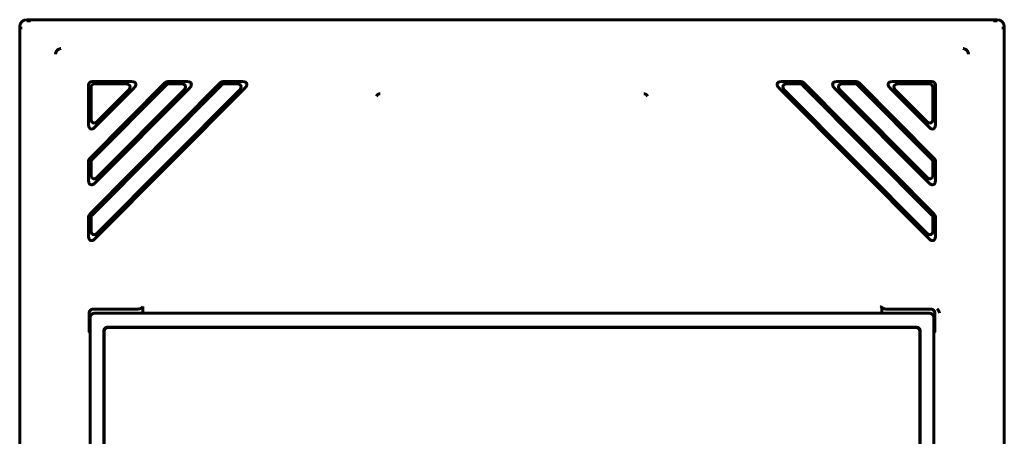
# Model space of a CAD drawing. Header units: millimetres. Extents: x 0 to 594, y 0 to 420.
# Tile 7 of 19: x 157 to 192, y 297 to 312. Entities that reach past the tile are written whole.
import ezdxf

# ---------------------------------------------------------------- set-up
doc = ezdxf.new("R2010")
doc.units = ezdxf.units.MM
doc.linetypes.add('K5LT_BASIC', pattern=[0])
doc.layers.add('Системный слой', color=7, linetype='Continuous')

msp = doc.modelspace()

# ---------------------------------------------------------------- linework, layer by layer
at = {"layer": 'Системный слой', "color": 150, "linetype": 'K5LT_BASIC', "lineweight": 60, "true_color": 0x0080ff}
for p, q in [((156.9721, 312.2882), (191.4721, 312.2882)), ((156.7221, 254.5382), (156.7221, 312.0382)), ((156.7576, 312.0382), (156.7578, 311.9455)), ((191.6866, 312.0382), (191.6865, 311.9455)), ((191.7221, 254.5382), (191.7221, 312.0382)), ((159.1721, 309.9583), (159.1721, 308.5499)), ((163.8649, 310.0499), (159.2099, 305.364)), ((161.8915, 310.0499), (159.2099, 307.3505)), ((159.2587, 309.8717), (159.2587, 308.7599)), ((161.9275, 309.9633), (159.2965, 307.3148)), ((163.9009, 309.9633), (159.2965, 305.3283)), ((160.7012, 310.0882), (159.302, 310.0882)), ((160.4931, 310.0016), (159.3886, 310.0016)), ((159.3942, 308.4583), (160.7934, 309.8668)), ((159.3942, 304.4854), (164.7402, 309.8668)), ((159.3942, 306.4719), (162.7668, 309.8668)), ((159.4808, 308.6684), (160.5853, 309.7802)), ((159.4808, 304.6954), (164.5321, 309.7802)), ((159.4808, 306.6819), (162.5587, 309.7802)), ((162.6746, 310.0882), (161.9836, 310.0882)), ((162.4665, 310.0016), (162.0197, 310.0016)), ((164.648, 310.0882), (163.957, 310.0882)), ((164.4399, 310.0016), (163.9931, 310.0016)), ((189.0501, 304.4854), (183.7041, 309.8668)), ((183.7962, 310.0882), (184.4872, 310.0882)), ((188.9635, 304.6954), (183.9122, 309.7802)), ((184.0043, 310.0016), (184.4512, 310.0016)), ((184.5433, 309.9633), (189.1478, 305.3283)), ((184.5794, 310.0499), (189.2344, 305.364)), ((189.0501, 306.4719), (185.6775, 309.8668)), ((185.7696, 310.0882), (186.4606, 310.0882)), ((188.9635, 306.6819), (185.8856, 309.7802)), ((185.9777, 310.0016), (186.4246, 310.0016)), ((186.5167, 309.9633), (189.1478, 307.3148)), ((186.5528, 310.0499), (189.2344, 307.3505)), ((189.0501, 308.4583), (187.6509, 309.8668)), ((187.743, 310.0882), (189.1422, 310.0882)), ((188.9635, 308.6684), (187.859, 309.7802)), ((187.9511, 310.0016), (189.0556, 310.0016)), ((189.1855, 309.8717), (189.1855, 308.7599)), ((189.2721, 309.9583), (189.2721, 308.5499)), ((159.1721, 307.2589), (159.1721, 306.5634)), ((159.2587, 307.2232), (159.2587, 306.7735)), ((189.1855, 307.2232), (189.1855, 306.7735)), ((189.2721, 307.2589), (189.2721, 306.5634)), ((159.1721, 305.2725), (159.1721, 304.5769)), ((159.2587, 305.2368), (159.2587, 304.787)), ((189.1855, 305.2368), (189.1855, 304.787)), ((189.2721, 305.2725), (189.2721, 304.5769)), ((161.0979, 302.0867), (161.0979, 301.8382)), ((159.1896, 301.1715), (159.1896, 301.8382)), ((159.3396, 301.9882), (160.8782, 301.9882)), ((189.0722, 301.8382), (159.3721, 301.8382)), ((187.3699, 301.8382), (187.3699, 302.0422)), ((189.1047, 301.9882), (187.566, 301.9882)), ((189.2547, 301.2689), (189.2547, 301.8382)), ((159.2221, 301.6883), (159.2221, 257.3382)), ((189.2221, 257.3382), (189.2221, 301.6883)), ((159.1896, 301.1715), (159.2221, 301.1227)), ((159.1896, 301.1715), (159.2221, 301.1715)), ((159.7112, 301.1992), (159.7112, 279.9773)), ((159.7221, 301.1882), (159.7221, 279.9882)), ((188.5831, 301.3491), (159.8612, 301.3491)), ((188.5721, 301.3382), (159.8721, 301.3382)), ((188.7221, 279.9882), (188.7221, 301.1882)), ((188.733, 279.9773), (188.733, 301.1992)), ((189.253, 301.169), (189.2221, 301.1227))]:
    msp.add_line(p, q, dxfattribs=at)
for centre, start, end in [((156.9721, 312.0382), 90, 180), ((191.4721, 312.0382), 0, 90)]:
    msp.add_arc(centre, 0.25, start, end, dxfattribs=at)
for points in [[(157.1116, 312.2523), (157.0998, 312.2523), (157.0762, 312.2523), (157.0386, 312.2524), (157.0052, 312.2525), (156.983, 312.2526), (156.9721, 312.2526)], [(191.3327, 312.2523), (191.3444, 312.2523), (191.368, 312.2523), (191.4056, 312.2524), (191.439, 312.2525), (191.4612, 312.2526), (191.4721, 312.2526)], [(158.1848, 311.2574), (158.1787, 311.2573), (158.165, 311.2566), (158.138, 311.2497), (158.1113, 311.2389), (158.0836, 311.2226), (158.0597, 311.2029), (158.038, 311.1783), (158.02, 311.1498), (158.0068, 311.1191), (157.9986, 311.0872), (157.9969, 311.0674), (157.9969, 311.0576)], [(190.4474, 311.0576), (190.4474, 311.0674), (190.4456, 311.0872), (190.4375, 311.119), (190.4243, 311.1496), (190.4065, 311.1781), (190.3848, 311.2026), (190.361, 311.2224), (190.3334, 311.2387), (190.3064, 311.2496), (190.2793, 311.2566), (190.2656, 311.2573), (190.2594, 311.2574)], [(159.302, 310.0882), (159.2587, 310.0882), (159.2014, 310.059), (159.1721, 310.0016), (159.1721, 309.9583)], [(159.2587, 309.8717), (159.2587, 309.915), (159.288, 309.9724), (159.3453, 310.0016), (159.3886, 310.0016)], [(160.4931, 310.0016), (160.5451, 310.0016), (160.602, 309.982), (160.646, 309.9353), (160.6481, 309.8713), (160.6219, 309.8171), (160.5853, 309.7802)], [(160.7934, 309.8668), (160.83, 309.9037), (160.8562, 309.9579), (160.8541, 310.0219), (160.8101, 310.0686), (160.7532, 310.0882), (160.7012, 310.0882)], [(161.9836, 310.0882), (161.9476, 310.0882), (161.9169, 310.0754), (161.8915, 310.0499)], [(161.9275, 309.9633), (161.9529, 309.9888), (161.9836, 310.0016), (162.0197, 310.0016)], [(162.4665, 310.0016), (162.5185, 310.0016), (162.5754, 309.982), (162.6194, 309.9353), (162.6215, 309.8713), (162.5953, 309.8171), (162.5587, 309.7802)], [(162.7668, 309.8668), (162.8034, 309.9037), (162.8296, 309.9579), (162.8275, 310.0219), (162.7835, 310.0686), (162.7266, 310.0882), (162.6746, 310.0882)], [(163.957, 310.0882), (163.921, 310.0882), (163.8903, 310.0754), (163.8649, 310.0499)], [(163.9009, 309.9633), (163.9263, 309.9888), (163.957, 310.0016), (163.9931, 310.0016)], [(164.4399, 310.0016), (164.4919, 310.0016), (164.5488, 309.982), (164.5928, 309.9353), (164.5949, 309.8713), (164.5687, 309.8171), (164.5321, 309.7802)], [(164.7402, 309.8668), (164.7768, 309.9037), (164.803, 309.9579), (164.8009, 310.0219), (164.7569, 310.0686), (164.7, 310.0882), (164.648, 310.0882)], [(183.7041, 309.8668), (183.6674, 309.9037), (183.6412, 309.9579), (183.6433, 310.0219), (183.6873, 310.0686), (183.7442, 310.0882), (183.7962, 310.0882)], [(184.0043, 310.0016), (183.9523, 310.0016), (183.8954, 309.982), (183.8515, 309.9353), (183.8493, 309.8713), (183.8755, 309.8171), (183.9122, 309.7802)], [(184.5433, 309.9633), (184.5179, 309.9888), (184.4872, 310.0016), (184.4512, 310.0016)], [(184.4872, 310.0882), (184.5232, 310.0882), (184.554, 310.0754), (184.5794, 310.0499)], [(185.6775, 309.8668), (185.6408, 309.9037), (185.6146, 309.9579), (185.6167, 310.0219), (185.6607, 310.0686), (185.7176, 310.0882), (185.7696, 310.0882)], [(185.9777, 310.0016), (185.9257, 310.0016), (185.8688, 309.982), (185.8249, 309.9353), (185.8227, 309.8713), (185.8489, 309.8171), (185.8856, 309.7802)], [(186.5167, 309.9633), (186.4913, 309.9888), (186.4606, 310.0016), (186.4246, 310.0016)], [(186.4606, 310.0882), (186.4966, 310.0882), (186.5274, 310.0754), (186.5528, 310.0499)], [(187.6509, 309.8668), (187.6142, 309.9037), (187.588, 309.9579), (187.5901, 310.0219), (187.6341, 310.0686), (187.691, 310.0882), (187.743, 310.0882)], [(187.9511, 310.0016), (187.8991, 310.0016), (187.8422, 309.982), (187.7982, 309.9353), (187.7961, 309.8713), (187.8223, 309.8171), (187.859, 309.7802)], [(189.1855, 309.8717), (189.1855, 309.915), (189.1563, 309.9724), (189.0989, 310.0016), (189.0556, 310.0016)], [(189.1422, 310.0882), (189.1855, 310.0882), (189.2429, 310.059), (189.2721, 310.0016), (189.2721, 309.9583)], [(169.4316, 309.6078), (169.4274, 309.6015), (169.4189, 309.5879), (169.4106, 309.5724), (169.4065, 309.5641)], [(169.5381, 309.6534), (169.5286, 309.6526), (169.5103, 309.6499), (169.4847, 309.6432), (169.4621, 309.6337), (169.4436, 309.6218), (169.4348, 309.6126), (169.4316, 309.6078)], [(178.9062, 309.6534), (178.9156, 309.6526), (178.9339, 309.6499), (178.9596, 309.6432), (178.9821, 309.6337), (179.0007, 309.6218), (179.0094, 309.6126), (179.0126, 309.6078)], [(179.0126, 309.6078), (179.0168, 309.6015), (179.0254, 309.5879), (179.0336, 309.5724), (179.0377, 309.5641)], [(159.4808, 308.6684), (159.4438, 308.6311), (159.3895, 308.6045), (159.3253, 308.6062), (159.2785, 308.6502), (159.2587, 308.7074), (159.2587, 308.7599)], [(188.9635, 308.6684), (189.0005, 308.6311), (189.0548, 308.6045), (189.119, 308.6062), (189.1658, 308.6502), (189.1855, 308.7074), (189.1855, 308.7599)], [(159.1721, 308.5499), (159.1721, 308.4974), (159.1918, 308.4402), (159.2386, 308.3961), (159.3029, 308.3944), (159.3572, 308.4211), (159.3942, 308.4583)], [(189.2721, 308.5499), (189.2721, 308.4974), (189.2524, 308.4402), (189.2056, 308.3961), (189.1414, 308.3944), (189.0871, 308.4211), (189.0501, 308.4583)], [(159.2099, 307.3505), (159.1847, 307.3252), (159.1721, 307.2946), (159.1721, 307.2589)], [(159.2587, 307.2232), (159.2587, 307.2589), (159.2713, 307.2895), (159.2965, 307.3148)], [(189.1855, 307.2232), (189.1855, 307.2589), (189.1729, 307.2895), (189.1478, 307.3148)], [(189.2344, 307.3505), (189.2595, 307.3252), (189.2721, 307.2946), (189.2721, 307.2589)], [(159.4808, 306.6819), (159.4438, 306.6447), (159.3895, 306.618), (159.3253, 306.6197), (159.2785, 306.6638), (159.2587, 306.7209), (159.2587, 306.7735)], [(188.9635, 306.6819), (189.0005, 306.6447), (189.0548, 306.618), (189.119, 306.6197), (189.1658, 306.6638), (189.1855, 306.7209), (189.1855, 306.7735)], [(159.1721, 306.5634), (159.1721, 306.5109), (159.1918, 306.4537), (159.2386, 306.4097), (159.3029, 306.4079), (159.3572, 306.4346), (159.3942, 306.4719)], [(189.2721, 306.5634), (189.2721, 306.5109), (189.2524, 306.4537), (189.2056, 306.4097), (189.1414, 306.4079), (189.0871, 306.4346), (189.0501, 306.4719)], [(159.2099, 305.364), (159.1847, 305.3387), (159.1721, 305.3082), (159.1721, 305.2725)], [(159.2587, 305.2368), (159.2587, 305.2725), (159.2713, 305.303), (159.2965, 305.3283)], [(189.1855, 305.2368), (189.1855, 305.2725), (189.1729, 305.303), (189.1478, 305.3283)], [(189.2344, 305.364), (189.2595, 305.3387), (189.2721, 305.3082), (189.2721, 305.2725)], [(159.1721, 304.5769), (159.1721, 304.5244), (159.1918, 304.4672), (159.2386, 304.4232), (159.3029, 304.4215), (159.3572, 304.4481), (159.3942, 304.4854)], [(159.4808, 304.6954), (159.4438, 304.6582), (159.3895, 304.6315), (159.3253, 304.6333), (159.2785, 304.6773), (159.2587, 304.7345), (159.2587, 304.787)], [(188.9635, 304.6954), (189.0005, 304.6582), (189.0548, 304.6315), (189.119, 304.6333), (189.1658, 304.6773), (189.1855, 304.7345), (189.1855, 304.787)], [(189.2721, 304.5769), (189.2721, 304.5244), (189.2524, 304.4672), (189.2056, 304.4232), (189.1414, 304.4215), (189.0871, 304.4481), (189.0501, 304.4854)], [(161.0979, 302.0867), (161.0979, 302.077), (161.0919, 302.0593), (161.0698, 302.0365), (161.0401, 302.0189), (161.0062, 302.0058), (160.968, 301.9961), (160.9254, 301.9898), (160.8944, 301.9882), (160.8782, 301.9882)], [(187.3699, 302.0422), (187.3646, 302.0469), (187.3541, 302.0566), (187.3392, 302.0714), (187.3298, 302.0815), (187.3253, 302.0865)], [(159.1896, 301.8382), (159.1896, 301.8882), (159.2274, 301.9504), (159.2896, 301.9882), (159.3396, 301.9882)], [(159.2221, 301.6883), (159.2221, 301.7383), (159.26, 301.8004), (159.3221, 301.8382), (159.3721, 301.8382)], [(187.566, 301.9882), (187.5458, 301.9882), (187.5072, 301.9907), (187.4543, 302.0005), (187.4072, 302.0167), (187.381, 302.0323), (187.3699, 302.0422)], [(189.0722, 301.8382), (189.1222, 301.8382), (189.1843, 301.8004), (189.2221, 301.7383), (189.2221, 301.6883)], [(189.2547, 301.8382), (189.2547, 301.8882), (189.2168, 301.9504), (189.1547, 301.9882), (189.1047, 301.9882)], [(189.3381, 301.9997), (189.3462, 301.9901), (189.3609, 301.9706), (189.3793, 301.941), (189.3949, 301.9116), (189.4083, 301.8832), (189.4159, 301.8663), (189.4195, 301.8583)], [(159.7112, 301.1992), (159.7112, 301.2491), (159.7491, 301.3113), (159.8112, 301.3491), (159.8612, 301.3491)], [(159.8721, 301.3382), (159.8221, 301.3382), (159.76, 301.3004), (159.7221, 301.2382), (159.7221, 301.1882)], [(188.7221, 301.1882), (188.7221, 301.2382), (188.6843, 301.3004), (188.6221, 301.3382), (188.5721, 301.3382)], [(188.5831, 301.3491), (188.633, 301.3491), (188.6952, 301.3113), (188.733, 301.2491), (188.733, 301.1992)], [(189.2547, 301.2689), (189.2547, 301.2365), (189.2542, 301.1952), (189.2535, 301.1698), (189.253, 301.169)]]:
    msp.add_open_spline(points, degree=3, dxfattribs=at)

doc.saveas('drawing.dxf')
